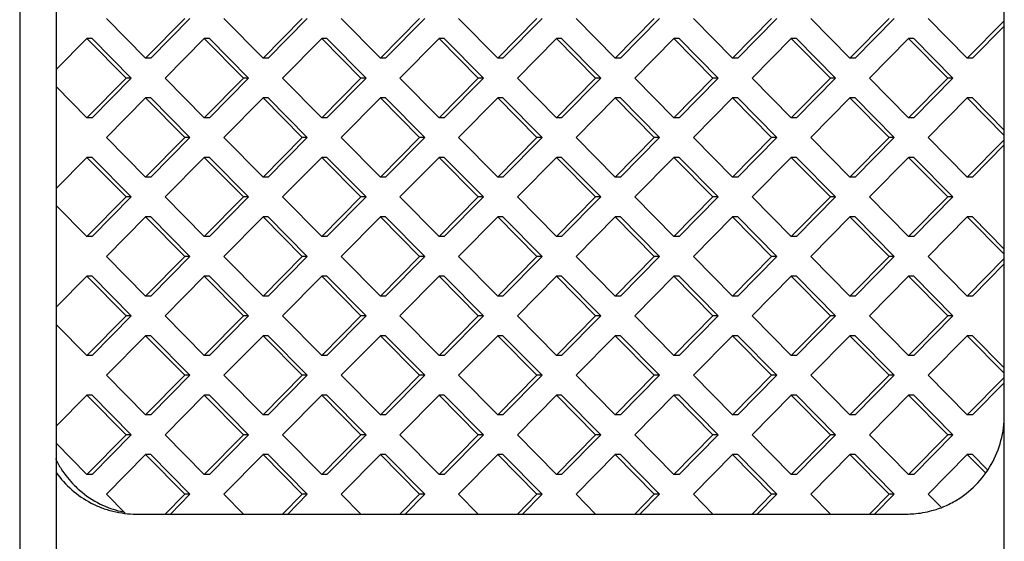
# Model space of a CAD drawing. Header units: inches. Extents: x 0.2 to 16.8, y 0.1 to 10.8.
# Tile 4 of 19: x 3.304 to 3.801, y 3.116 to 3.379. Entities that reach past the tile are written whole.
import ezdxf

# ---------------------------------------------------------------- set-up
doc = ezdxf.new("R2010")
doc.units = ezdxf.units.IN
doc.header["$LTSCALE"] = 0.935
doc.header["$MEASUREMENT"] = 0
doc.layers.get('0').update_dxf_attribs({"linetype": 'CONTINUOUS'})

msp = doc.modelspace()

# ---------------------------------------------------------------- linework, layer by layer
at = {"color": 7, "linetype": 'CONTINUOUS'}
for p, q in [((3.80111, 2.37454), (3.80111, 4.58454)), ((3.30382, 3.97441), (3.30382, 2.98441)), ((3.32229, 3.97441), (3.32229, 2.98441)), ((3.34766, 3.37941), (3.36743, 3.35941)), ((3.36743, 3.35941), (3.38719, 3.37941)), ((3.37004, 3.35941), (3.3898, 3.37941)), ((3.40695, 3.37941), (3.42671, 3.35941)), ((3.42671, 3.35941), (3.44647, 3.37941)), ((3.42933, 3.35941), (3.44909, 3.37941)), ((3.46623, 3.37941), (3.486, 3.35941)), ((3.486, 3.35941), (3.50576, 3.37941)), ((3.48861, 3.35941), (3.50837, 3.37941)), ((3.52552, 3.37941), (3.54528, 3.35941)), ((3.54528, 3.35941), (3.56504, 3.37941)), ((3.5479, 3.35941), (3.56766, 3.37941)), ((3.58481, 3.37941), (3.60457, 3.35941)), ((3.60457, 3.35941), (3.62433, 3.37941)), ((3.60718, 3.35941), (3.62695, 3.37941)), ((3.64409, 3.37941), (3.66385, 3.35941)), ((3.66385, 3.35941), (3.68361, 3.37941)), ((3.66647, 3.35941), (3.68623, 3.37941)), ((3.70338, 3.37941), (3.72314, 3.35941)), ((3.72314, 3.35941), (3.7429, 3.37941)), ((3.72575, 3.35941), (3.74552, 3.37941)), ((3.76266, 3.37941), (3.78242, 3.35941)), ((3.78242, 3.35941), (3.80111, 3.37832)), ((3.78504, 3.35941), (3.80111, 3.37567)), ((3.33778, 3.36941), (3.32229, 3.35373)), ((3.35755, 3.34941), (3.33778, 3.36941)), ((3.3404, 3.36941), (3.33778, 3.36941)), ((3.36016, 3.34941), (3.3404, 3.36941)), ((3.39707, 3.36941), (3.37731, 3.34941)), ((3.41683, 3.34941), (3.39707, 3.36941)), ((3.39968, 3.36941), (3.39707, 3.36941)), ((3.41945, 3.34941), (3.39968, 3.36941)), ((3.45635, 3.36941), (3.43659, 3.34941)), ((3.47612, 3.34941), (3.45635, 3.36941)), ((3.45897, 3.36941), (3.45635, 3.36941)), ((3.47873, 3.34941), (3.45897, 3.36941)), ((3.51564, 3.36941), (3.49588, 3.34941)), ((3.5354, 3.34941), (3.51564, 3.36941)), ((3.51826, 3.36941), (3.51564, 3.36941)), ((3.53802, 3.34941), (3.51826, 3.36941)), ((3.57492, 3.36941), (3.55516, 3.34941)), ((3.59469, 3.34941), (3.57492, 3.36941)), ((3.57754, 3.36941), (3.57492, 3.36941)), ((3.5973, 3.34941), (3.57754, 3.36941)), ((3.63421, 3.36941), (3.61445, 3.34941)), ((3.63683, 3.36941), (3.63421, 3.36941)), ((3.65397, 3.34941), (3.63421, 3.36941)), ((3.65659, 3.34941), (3.63683, 3.36941)), ((3.6935, 3.36941), (3.67373, 3.34941)), ((3.69611, 3.36941), (3.6935, 3.36941)), ((3.71326, 3.34941), (3.6935, 3.36941)), ((3.71587, 3.34941), (3.69611, 3.36941)), ((3.75278, 3.36941), (3.73302, 3.34941)), ((3.7554, 3.36941), (3.75278, 3.36941)), ((3.77254, 3.34941), (3.75278, 3.36941)), ((3.77516, 3.34941), (3.7554, 3.36941)), ((3.37004, 3.35941), (3.36743, 3.35941)), ((3.42933, 3.35941), (3.42671, 3.35941)), ((3.48861, 3.35941), (3.486, 3.35941)), ((3.5479, 3.35941), (3.54528, 3.35941)), ((3.60718, 3.35941), (3.60457, 3.35941)), ((3.66647, 3.35941), (3.66385, 3.35941)), ((3.72575, 3.35941), (3.72314, 3.35941)), ((3.78504, 3.35941), (3.78242, 3.35941)), ((3.33778, 3.32941), (3.35755, 3.34941)), ((3.3404, 3.32941), (3.36016, 3.34941)), ((3.36016, 3.34941), (3.35755, 3.34941)), ((3.37731, 3.34941), (3.39707, 3.32941)), ((3.39707, 3.32941), (3.41683, 3.34941)), ((3.39968, 3.32941), (3.41945, 3.34941)), ((3.41945, 3.34941), (3.41683, 3.34941)), ((3.43659, 3.34941), (3.45635, 3.32941)), ((3.45635, 3.32941), (3.47612, 3.34941)), ((3.45897, 3.32941), (3.47873, 3.34941)), ((3.47873, 3.34941), (3.47612, 3.34941)), ((3.49588, 3.34941), (3.51564, 3.32941)), ((3.51564, 3.32941), (3.5354, 3.34941)), ((3.51826, 3.32941), (3.53802, 3.34941)), ((3.53802, 3.34941), (3.5354, 3.34941)), ((3.55516, 3.34941), (3.57492, 3.32941)), ((3.57492, 3.32941), (3.59469, 3.34941)), ((3.57754, 3.32941), (3.5973, 3.34941)), ((3.5973, 3.34941), (3.59469, 3.34941)), ((3.61445, 3.34941), (3.63421, 3.32941)), ((3.63421, 3.32941), (3.65397, 3.34941)), ((3.63683, 3.32941), (3.65659, 3.34941)), ((3.65659, 3.34941), (3.65397, 3.34941)), ((3.67373, 3.34941), (3.6935, 3.32941)), ((3.6935, 3.32941), (3.71326, 3.34941)), ((3.69611, 3.32941), (3.71587, 3.34941)), ((3.71587, 3.34941), (3.71326, 3.34941)), ((3.73302, 3.34941), (3.75278, 3.32941)), ((3.75278, 3.32941), (3.77254, 3.34941)), ((3.7554, 3.32941), (3.77516, 3.34941)), ((3.77516, 3.34941), (3.77254, 3.34941)), ((3.32229, 3.3451), (3.33778, 3.32941)), ((3.36743, 3.33941), (3.34766, 3.31941)), ((3.38719, 3.31941), (3.36743, 3.33941)), ((3.37004, 3.33941), (3.36743, 3.33941)), ((3.3898, 3.31941), (3.37004, 3.33941)), ((3.42671, 3.33941), (3.40695, 3.31941)), ((3.44647, 3.31941), (3.42671, 3.33941)), ((3.42933, 3.33941), (3.42671, 3.33941)), ((3.44909, 3.31941), (3.42933, 3.33941)), ((3.486, 3.33941), (3.46623, 3.31941)), ((3.50576, 3.31941), (3.486, 3.33941)), ((3.48861, 3.33941), (3.486, 3.33941)), ((3.50837, 3.31941), (3.48861, 3.33941)), ((3.54528, 3.33941), (3.52552, 3.31941)), ((3.56504, 3.31941), (3.54528, 3.33941)), ((3.5479, 3.33941), (3.54528, 3.33941)), ((3.56766, 3.31941), (3.5479, 3.33941)), ((3.60457, 3.33941), (3.58481, 3.31941)), ((3.62433, 3.31941), (3.60457, 3.33941)), ((3.60718, 3.33941), (3.60457, 3.33941)), ((3.62695, 3.31941), (3.60718, 3.33941)), ((3.66385, 3.33941), (3.64409, 3.31941)), ((3.66647, 3.33941), (3.66385, 3.33941)), ((3.68361, 3.31941), (3.66385, 3.33941)), ((3.68623, 3.31941), (3.66647, 3.33941)), ((3.72314, 3.33941), (3.70338, 3.31941)), ((3.72575, 3.33941), (3.72314, 3.33941)), ((3.7429, 3.31941), (3.72314, 3.33941)), ((3.74552, 3.31941), (3.72575, 3.33941)), ((3.78242, 3.33941), (3.76266, 3.31941)), ((3.78504, 3.33941), (3.78242, 3.33941)), ((3.80111, 3.3205), (3.78242, 3.33941)), ((3.80111, 3.32315), (3.78504, 3.33941)), ((3.3404, 3.32941), (3.33778, 3.32941)), ((3.39968, 3.32941), (3.39707, 3.32941)), ((3.45897, 3.32941), (3.45635, 3.32941)), ((3.51826, 3.32941), (3.51564, 3.32941)), ((3.57754, 3.32941), (3.57492, 3.32941)), ((3.63683, 3.32941), (3.63421, 3.32941)), ((3.69611, 3.32941), (3.6935, 3.32941)), ((3.7554, 3.32941), (3.75278, 3.32941)), ((3.34766, 3.31941), (3.36743, 3.29941)), ((3.36743, 3.29941), (3.38719, 3.31941)), ((3.37004, 3.29941), (3.3898, 3.31941)), ((3.3898, 3.31941), (3.38719, 3.31941)), ((3.40695, 3.31941), (3.42671, 3.29941)), ((3.42671, 3.29941), (3.44647, 3.31941)), ((3.42933, 3.29941), (3.44909, 3.31941)), ((3.44909, 3.31941), (3.44647, 3.31941)), ((3.46623, 3.31941), (3.486, 3.29941)), ((3.486, 3.29941), (3.50576, 3.31941)), ((3.48861, 3.29941), (3.50837, 3.31941)), ((3.50837, 3.31941), (3.50576, 3.31941)), ((3.52552, 3.31941), (3.54528, 3.29941)), ((3.54528, 3.29941), (3.56504, 3.31941)), ((3.5479, 3.29941), (3.56766, 3.31941)), ((3.56766, 3.31941), (3.56504, 3.31941)), ((3.58481, 3.31941), (3.60457, 3.29941)), ((3.60457, 3.29941), (3.62433, 3.31941)), ((3.60718, 3.29941), (3.62695, 3.31941)), ((3.62695, 3.31941), (3.62433, 3.31941)), ((3.64409, 3.31941), (3.66385, 3.29941)), ((3.66385, 3.29941), (3.68361, 3.31941)), ((3.66647, 3.29941), (3.68623, 3.31941)), ((3.68623, 3.31941), (3.68361, 3.31941)), ((3.70338, 3.31941), (3.72314, 3.29941)), ((3.72314, 3.29941), (3.7429, 3.31941)), ((3.72575, 3.29941), (3.74552, 3.31941)), ((3.74552, 3.31941), (3.7429, 3.31941)), ((3.76266, 3.31941), (3.78242, 3.29941)), ((3.78242, 3.29941), (3.80111, 3.31832)), ((3.78504, 3.29941), (3.80111, 3.31567)), ((3.33778, 3.30941), (3.32229, 3.29373)), ((3.35755, 3.28941), (3.33778, 3.30941)), ((3.3404, 3.30941), (3.33778, 3.30941)), ((3.36016, 3.28941), (3.3404, 3.30941)), ((3.39707, 3.30941), (3.37731, 3.28941)), ((3.41683, 3.28941), (3.39707, 3.30941)), ((3.39968, 3.30941), (3.39707, 3.30941)), ((3.41945, 3.28941), (3.39968, 3.30941)), ((3.45635, 3.30941), (3.43659, 3.28941)), ((3.47612, 3.28941), (3.45635, 3.30941)), ((3.45897, 3.30941), (3.45635, 3.30941)), ((3.47873, 3.28941), (3.45897, 3.30941)), ((3.51564, 3.30941), (3.49588, 3.28941)), ((3.5354, 3.28941), (3.51564, 3.30941)), ((3.51826, 3.30941), (3.51564, 3.30941)), ((3.53802, 3.28941), (3.51826, 3.30941)), ((3.57492, 3.30941), (3.55516, 3.28941)), ((3.59469, 3.28941), (3.57492, 3.30941)), ((3.57754, 3.30941), (3.57492, 3.30941)), ((3.5973, 3.28941), (3.57754, 3.30941)), ((3.63421, 3.30941), (3.61445, 3.28941)), ((3.65397, 3.28941), (3.63421, 3.30941)), ((3.63683, 3.30941), (3.63421, 3.30941)), ((3.65659, 3.28941), (3.63683, 3.30941)), ((3.6935, 3.30941), (3.67373, 3.28941)), ((3.69611, 3.30941), (3.6935, 3.30941)), ((3.71326, 3.28941), (3.6935, 3.30941)), ((3.71587, 3.28941), (3.69611, 3.30941)), ((3.75278, 3.30941), (3.73302, 3.28941)), ((3.7554, 3.30941), (3.75278, 3.30941)), ((3.77254, 3.28941), (3.75278, 3.30941)), ((3.77516, 3.28941), (3.7554, 3.30941)), ((3.37004, 3.29941), (3.36743, 3.29941)), ((3.42933, 3.29941), (3.42671, 3.29941)), ((3.48861, 3.29941), (3.486, 3.29941)), ((3.5479, 3.29941), (3.54528, 3.29941)), ((3.60718, 3.29941), (3.60457, 3.29941)), ((3.66647, 3.29941), (3.66385, 3.29941)), ((3.72575, 3.29941), (3.72314, 3.29941)), ((3.78504, 3.29941), (3.78242, 3.29941)), ((3.33778, 3.26941), (3.35755, 3.28941)), ((3.3404, 3.26941), (3.36016, 3.28941)), ((3.36016, 3.28941), (3.35755, 3.28941)), ((3.37731, 3.28941), (3.39707, 3.26941)), ((3.39707, 3.26941), (3.41683, 3.28941)), ((3.39968, 3.26941), (3.41945, 3.28941)), ((3.41945, 3.28941), (3.41683, 3.28941)), ((3.43659, 3.28941), (3.45635, 3.26941)), ((3.45635, 3.26941), (3.47612, 3.28941)), ((3.45897, 3.26941), (3.47873, 3.28941)), ((3.47873, 3.28941), (3.47612, 3.28941)), ((3.49588, 3.28941), (3.51564, 3.26941)), ((3.51564, 3.26941), (3.5354, 3.28941)), ((3.51826, 3.26941), (3.53802, 3.28941)), ((3.53802, 3.28941), (3.5354, 3.28941)), ((3.55516, 3.28941), (3.57492, 3.26941)), ((3.57492, 3.26941), (3.59469, 3.28941)), ((3.57754, 3.26941), (3.5973, 3.28941)), ((3.5973, 3.28941), (3.59469, 3.28941)), ((3.61445, 3.28941), (3.63421, 3.26941)), ((3.63421, 3.26941), (3.65397, 3.28941)), ((3.63683, 3.26941), (3.65659, 3.28941)), ((3.65659, 3.28941), (3.65397, 3.28941)), ((3.67373, 3.28941), (3.6935, 3.26941)), ((3.6935, 3.26941), (3.71326, 3.28941)), ((3.69611, 3.26941), (3.71587, 3.28941)), ((3.71587, 3.28941), (3.71326, 3.28941)), ((3.73302, 3.28941), (3.75278, 3.26941)), ((3.75278, 3.26941), (3.77254, 3.28941)), ((3.7554, 3.26941), (3.77516, 3.28941)), ((3.77516, 3.28941), (3.77254, 3.28941)), ((3.32229, 3.2851), (3.33778, 3.26941)), ((3.36743, 3.27941), (3.34766, 3.25941)), ((3.38719, 3.25941), (3.36743, 3.27941)), ((3.37004, 3.27941), (3.36743, 3.27941)), ((3.3898, 3.25941), (3.37004, 3.27941)), ((3.42671, 3.27941), (3.40695, 3.25941)), ((3.44647, 3.25941), (3.42671, 3.27941)), ((3.42933, 3.27941), (3.42671, 3.27941)), ((3.44909, 3.25941), (3.42933, 3.27941)), ((3.486, 3.27941), (3.46623, 3.25941)), ((3.50576, 3.25941), (3.486, 3.27941)), ((3.48861, 3.27941), (3.486, 3.27941)), ((3.50837, 3.25941), (3.48861, 3.27941)), ((3.54528, 3.27941), (3.52552, 3.25941)), ((3.56504, 3.25941), (3.54528, 3.27941)), ((3.5479, 3.27941), (3.54528, 3.27941)), ((3.56766, 3.25941), (3.5479, 3.27941)), ((3.60457, 3.27941), (3.58481, 3.25941)), ((3.62433, 3.25941), (3.60457, 3.27941)), ((3.60718, 3.27941), (3.60457, 3.27941)), ((3.62695, 3.25941), (3.60718, 3.27941)), ((3.66385, 3.27941), (3.64409, 3.25941)), ((3.68361, 3.25941), (3.66385, 3.27941)), ((3.66647, 3.27941), (3.66385, 3.27941)), ((3.68623, 3.25941), (3.66647, 3.27941)), ((3.72314, 3.27941), (3.70338, 3.25941)), ((3.72575, 3.27941), (3.72314, 3.27941)), ((3.7429, 3.25941), (3.72314, 3.27941)), ((3.74552, 3.25941), (3.72575, 3.27941)), ((3.78242, 3.27941), (3.76266, 3.25941)), ((3.78504, 3.27941), (3.78242, 3.27941)), ((3.80111, 3.2605), (3.78242, 3.27941)), ((3.80111, 3.26315), (3.78504, 3.27941)), ((3.3404, 3.26941), (3.33778, 3.26941)), ((3.39968, 3.26941), (3.39707, 3.26941)), ((3.45897, 3.26941), (3.45635, 3.26941)), ((3.51826, 3.26941), (3.51564, 3.26941)), ((3.57754, 3.26941), (3.57492, 3.26941)), ((3.63683, 3.26941), (3.63421, 3.26941)), ((3.69611, 3.26941), (3.6935, 3.26941)), ((3.7554, 3.26941), (3.75278, 3.26941)), ((3.34766, 3.25941), (3.36743, 3.23941)), ((3.36743, 3.23941), (3.38719, 3.25941)), ((3.37004, 3.23941), (3.3898, 3.25941)), ((3.3898, 3.25941), (3.38719, 3.25941)), ((3.40695, 3.25941), (3.42671, 3.23941)), ((3.42671, 3.23941), (3.44647, 3.25941)), ((3.42933, 3.23941), (3.44909, 3.25941)), ((3.44909, 3.25941), (3.44647, 3.25941)), ((3.46623, 3.25941), (3.486, 3.23941)), ((3.486, 3.23941), (3.50576, 3.25941)), ((3.48861, 3.23941), (3.50837, 3.25941)), ((3.50837, 3.25941), (3.50576, 3.25941)), ((3.52552, 3.25941), (3.54528, 3.23941)), ((3.54528, 3.23941), (3.56504, 3.25941)), ((3.5479, 3.23941), (3.56766, 3.25941)), ((3.56766, 3.25941), (3.56504, 3.25941)), ((3.58481, 3.25941), (3.60457, 3.23941)), ((3.60457, 3.23941), (3.62433, 3.25941)), ((3.60718, 3.23941), (3.62695, 3.25941)), ((3.62695, 3.25941), (3.62433, 3.25941)), ((3.64409, 3.25941), (3.66385, 3.23941)), ((3.66385, 3.23941), (3.68361, 3.25941)), ((3.66647, 3.23941), (3.68623, 3.25941)), ((3.68623, 3.25941), (3.68361, 3.25941)), ((3.70338, 3.25941), (3.72314, 3.23941)), ((3.72314, 3.23941), (3.7429, 3.25941)), ((3.72575, 3.23941), (3.74552, 3.25941)), ((3.74552, 3.25941), (3.7429, 3.25941)), ((3.76266, 3.25941), (3.78242, 3.23941)), ((3.78242, 3.23941), (3.80111, 3.25832)), ((3.78504, 3.23941), (3.80111, 3.25567)), ((3.33778, 3.24941), (3.32229, 3.23373)), ((3.35755, 3.22941), (3.33778, 3.24941)), ((3.3404, 3.24941), (3.33778, 3.24941)), ((3.36016, 3.22941), (3.3404, 3.24941)), ((3.39707, 3.24941), (3.37731, 3.22941)), ((3.41683, 3.22941), (3.39707, 3.24941)), ((3.39968, 3.24941), (3.39707, 3.24941)), ((3.41945, 3.22941), (3.39968, 3.24941)), ((3.45635, 3.24941), (3.43659, 3.22941)), ((3.47612, 3.22941), (3.45635, 3.24941)), ((3.45897, 3.24941), (3.45635, 3.24941)), ((3.47873, 3.22941), (3.45897, 3.24941)), ((3.51564, 3.24941), (3.49588, 3.22941)), ((3.5354, 3.22941), (3.51564, 3.24941)), ((3.51826, 3.24941), (3.51564, 3.24941)), ((3.53802, 3.22941), (3.51826, 3.24941)), ((3.57492, 3.24941), (3.55516, 3.22941)), ((3.59469, 3.22941), (3.57492, 3.24941)), ((3.57754, 3.24941), (3.57492, 3.24941)), ((3.5973, 3.22941), (3.57754, 3.24941)), ((3.63421, 3.24941), (3.61445, 3.22941)), ((3.63683, 3.24941), (3.63421, 3.24941)), ((3.65397, 3.22941), (3.63421, 3.24941)), ((3.65659, 3.22941), (3.63683, 3.24941)), ((3.6935, 3.24941), (3.67373, 3.22941)), ((3.69611, 3.24941), (3.6935, 3.24941)), ((3.71326, 3.22941), (3.6935, 3.24941)), ((3.71587, 3.22941), (3.69611, 3.24941)), ((3.75278, 3.24941), (3.73302, 3.22941)), ((3.7554, 3.24941), (3.75278, 3.24941)), ((3.77254, 3.22941), (3.75278, 3.24941)), ((3.77516, 3.22941), (3.7554, 3.24941)), ((3.37004, 3.23941), (3.36743, 3.23941)), ((3.42933, 3.23941), (3.42671, 3.23941)), ((3.48861, 3.23941), (3.486, 3.23941)), ((3.5479, 3.23941), (3.54528, 3.23941)), ((3.60718, 3.23941), (3.60457, 3.23941)), ((3.66647, 3.23941), (3.66385, 3.23941)), ((3.72575, 3.23941), (3.72314, 3.23941)), ((3.78504, 3.23941), (3.78242, 3.23941)), ((3.33778, 3.20941), (3.35755, 3.22941)), ((3.3404, 3.20941), (3.36016, 3.22941)), ((3.36016, 3.22941), (3.35755, 3.22941)), ((3.37731, 3.22941), (3.39707, 3.20941)), ((3.39707, 3.20941), (3.41683, 3.22941)), ((3.39968, 3.20941), (3.41945, 3.22941)), ((3.41945, 3.22941), (3.41683, 3.22941)), ((3.43659, 3.22941), (3.45635, 3.20941)), ((3.45635, 3.20941), (3.47612, 3.22941)), ((3.45897, 3.20941), (3.47873, 3.22941)), ((3.47873, 3.22941), (3.47612, 3.22941)), ((3.49588, 3.22941), (3.51564, 3.20941)), ((3.51564, 3.20941), (3.5354, 3.22941)), ((3.51826, 3.20941), (3.53802, 3.22941)), ((3.53802, 3.22941), (3.5354, 3.22941)), ((3.55516, 3.22941), (3.57492, 3.20941)), ((3.57492, 3.20941), (3.59469, 3.22941)), ((3.57754, 3.20941), (3.5973, 3.22941)), ((3.5973, 3.22941), (3.59469, 3.22941)), ((3.61445, 3.22941), (3.63421, 3.20941)), ((3.63421, 3.20941), (3.65397, 3.22941)), ((3.63683, 3.20941), (3.65659, 3.22941)), ((3.65659, 3.22941), (3.65397, 3.22941)), ((3.67373, 3.22941), (3.6935, 3.20941)), ((3.6935, 3.20941), (3.71326, 3.22941)), ((3.69611, 3.20941), (3.71587, 3.22941)), ((3.71587, 3.22941), (3.71326, 3.22941)), ((3.73302, 3.22941), (3.75278, 3.20941)), ((3.75278, 3.20941), (3.77254, 3.22941)), ((3.7554, 3.20941), (3.77516, 3.22941)), ((3.77516, 3.22941), (3.77254, 3.22941)), ((3.32229, 3.2251), (3.33778, 3.20941)), ((3.36743, 3.21941), (3.34766, 3.19941)), ((3.38719, 3.19941), (3.36743, 3.21941)), ((3.37004, 3.21941), (3.36743, 3.21941)), ((3.3898, 3.19941), (3.37004, 3.21941)), ((3.42671, 3.21941), (3.40695, 3.19941)), ((3.44647, 3.19941), (3.42671, 3.21941)), ((3.42933, 3.21941), (3.42671, 3.21941)), ((3.44909, 3.19941), (3.42933, 3.21941)), ((3.486, 3.21941), (3.46623, 3.19941)), ((3.50576, 3.19941), (3.486, 3.21941)), ((3.48861, 3.21941), (3.486, 3.21941)), ((3.50837, 3.19941), (3.48861, 3.21941)), ((3.54528, 3.21941), (3.52552, 3.19941)), ((3.56504, 3.19941), (3.54528, 3.21941)), ((3.5479, 3.21941), (3.54528, 3.21941)), ((3.56766, 3.19941), (3.5479, 3.21941)), ((3.60457, 3.21941), (3.58481, 3.19941)), ((3.62433, 3.19941), (3.60457, 3.21941)), ((3.60718, 3.21941), (3.60457, 3.21941)), ((3.62695, 3.19941), (3.60718, 3.21941)), ((3.66385, 3.21941), (3.64409, 3.19941)), ((3.66647, 3.21941), (3.66385, 3.21941)), ((3.68361, 3.19941), (3.66385, 3.21941)), ((3.68623, 3.19941), (3.66647, 3.21941)), ((3.72314, 3.21941), (3.70338, 3.19941)), ((3.72575, 3.21941), (3.72314, 3.21941)), ((3.7429, 3.19941), (3.72314, 3.21941)), ((3.74552, 3.19941), (3.72575, 3.21941)), ((3.78242, 3.21941), (3.76266, 3.19941)), ((3.78504, 3.21941), (3.78242, 3.21941)), ((3.80111, 3.2005), (3.78242, 3.21941)), ((3.80111, 3.20315), (3.78504, 3.21941)), ((3.3404, 3.20941), (3.33778, 3.20941)), ((3.39968, 3.20941), (3.39707, 3.20941)), ((3.45897, 3.20941), (3.45635, 3.20941)), ((3.51826, 3.20941), (3.51564, 3.20941)), ((3.57754, 3.20941), (3.57492, 3.20941)), ((3.63683, 3.20941), (3.63421, 3.20941)), ((3.69611, 3.20941), (3.6935, 3.20941)), ((3.7554, 3.20941), (3.75278, 3.20941)), ((3.34766, 3.19941), (3.36743, 3.17941)), ((3.36743, 3.17941), (3.38719, 3.19941)), ((3.37004, 3.17941), (3.3898, 3.19941)), ((3.3898, 3.19941), (3.38719, 3.19941)), ((3.40695, 3.19941), (3.42671, 3.17941)), ((3.42671, 3.17941), (3.44647, 3.19941)), ((3.42933, 3.17941), (3.44909, 3.19941)), ((3.44909, 3.19941), (3.44647, 3.19941)), ((3.46623, 3.19941), (3.486, 3.17941)), ((3.486, 3.17941), (3.50576, 3.19941)), ((3.48861, 3.17941), (3.50837, 3.19941)), ((3.50837, 3.19941), (3.50576, 3.19941)), ((3.52552, 3.19941), (3.54528, 3.17941)), ((3.54528, 3.17941), (3.56504, 3.19941)), ((3.5479, 3.17941), (3.56766, 3.19941)), ((3.56766, 3.19941), (3.56504, 3.19941)), ((3.58481, 3.19941), (3.60457, 3.17941)), ((3.60457, 3.17941), (3.62433, 3.19941)), ((3.60718, 3.17941), (3.62695, 3.19941)), ((3.62695, 3.19941), (3.62433, 3.19941)), ((3.64409, 3.19941), (3.66385, 3.17941)), ((3.66385, 3.17941), (3.68361, 3.19941)), ((3.66647, 3.17941), (3.68623, 3.19941)), ((3.68623, 3.19941), (3.68361, 3.19941)), ((3.70338, 3.19941), (3.72314, 3.17941)), ((3.72314, 3.17941), (3.7429, 3.19941)), ((3.72575, 3.17941), (3.74552, 3.19941)), ((3.74552, 3.19941), (3.7429, 3.19941)), ((3.76266, 3.19941), (3.78242, 3.17941)), ((3.78242, 3.17941), (3.80111, 3.19832)), ((3.78504, 3.17941), (3.80111, 3.19567)), ((3.33778, 3.18941), (3.32229, 3.17373)), ((3.35755, 3.16941), (3.33778, 3.18941)), ((3.3404, 3.18941), (3.33778, 3.18941)), ((3.36016, 3.16941), (3.3404, 3.18941)), ((3.39707, 3.18941), (3.37731, 3.16941)), ((3.41683, 3.16941), (3.39707, 3.18941)), ((3.39968, 3.18941), (3.39707, 3.18941)), ((3.41945, 3.16941), (3.39968, 3.18941)), ((3.45635, 3.18941), (3.43659, 3.16941)), ((3.47612, 3.16941), (3.45635, 3.18941)), ((3.45897, 3.18941), (3.45635, 3.18941)), ((3.47873, 3.16941), (3.45897, 3.18941)), ((3.51564, 3.18941), (3.49588, 3.16941)), ((3.5354, 3.16941), (3.51564, 3.18941)), ((3.51826, 3.18941), (3.51564, 3.18941)), ((3.53802, 3.16941), (3.51826, 3.18941)), ((3.57492, 3.18941), (3.55516, 3.16941)), ((3.59469, 3.16941), (3.57492, 3.18941)), ((3.57754, 3.18941), (3.57492, 3.18941)), ((3.5973, 3.16941), (3.57754, 3.18941)), ((3.63421, 3.18941), (3.61445, 3.16941)), ((3.65397, 3.16941), (3.63421, 3.18941)), ((3.63683, 3.18941), (3.63421, 3.18941)), ((3.65659, 3.16941), (3.63683, 3.18941)), ((3.6935, 3.18941), (3.67373, 3.16941)), ((3.69611, 3.18941), (3.6935, 3.18941)), ((3.71326, 3.16941), (3.6935, 3.18941)), ((3.71587, 3.16941), (3.69611, 3.18941)), ((3.75278, 3.18941), (3.73302, 3.16941)), ((3.7554, 3.18941), (3.75278, 3.18941)), ((3.77254, 3.16941), (3.75278, 3.18941)), ((3.77516, 3.16941), (3.7554, 3.18941)), ((3.37004, 3.17941), (3.36743, 3.17941)), ((3.42933, 3.17941), (3.42671, 3.17941)), ((3.48861, 3.17941), (3.486, 3.17941)), ((3.5479, 3.17941), (3.54528, 3.17941)), ((3.60718, 3.17941), (3.60457, 3.17941)), ((3.66647, 3.17941), (3.66385, 3.17941)), ((3.72575, 3.17941), (3.72314, 3.17941)), ((3.78504, 3.17941), (3.78242, 3.17941)), ((3.33778, 3.14941), (3.35755, 3.16941)), ((3.3404, 3.14941), (3.36016, 3.16941)), ((3.36016, 3.16941), (3.35755, 3.16941)), ((3.37731, 3.16941), (3.39707, 3.14941)), ((3.39707, 3.14941), (3.41683, 3.16941)), ((3.39968, 3.14941), (3.41945, 3.16941)), ((3.41945, 3.16941), (3.41683, 3.16941)), ((3.43659, 3.16941), (3.45635, 3.14941)), ((3.45635, 3.14941), (3.47612, 3.16941)), ((3.45897, 3.14941), (3.47873, 3.16941)), ((3.47873, 3.16941), (3.47612, 3.16941)), ((3.49588, 3.16941), (3.51564, 3.14941)), ((3.51564, 3.14941), (3.5354, 3.16941)), ((3.51826, 3.14941), (3.53802, 3.16941)), ((3.53802, 3.16941), (3.5354, 3.16941)), ((3.55516, 3.16941), (3.57492, 3.14941)), ((3.57492, 3.14941), (3.59469, 3.16941)), ((3.57754, 3.14941), (3.5973, 3.16941)), ((3.5973, 3.16941), (3.59469, 3.16941)), ((3.61445, 3.16941), (3.63421, 3.14941)), ((3.63421, 3.14941), (3.65397, 3.16941)), ((3.63683, 3.14941), (3.65659, 3.16941)), ((3.65659, 3.16941), (3.65397, 3.16941)), ((3.67373, 3.16941), (3.6935, 3.14941)), ((3.6935, 3.14941), (3.71326, 3.16941)), ((3.69611, 3.14941), (3.71587, 3.16941)), ((3.71587, 3.16941), (3.71326, 3.16941)), ((3.73302, 3.16941), (3.75278, 3.14941)), ((3.75278, 3.14941), (3.77254, 3.16941)), ((3.7554, 3.14941), (3.77516, 3.16941)), ((3.77516, 3.16941), (3.77254, 3.16941)), ((3.32229, 3.1651), (3.33778, 3.14941)), ((3.36743, 3.15941), (3.34766, 3.13941)), ((3.38719, 3.13941), (3.36743, 3.15941)), ((3.37004, 3.15941), (3.36743, 3.15941)), ((3.3898, 3.13941), (3.37004, 3.15941)), ((3.42671, 3.15941), (3.40695, 3.13941)), ((3.44647, 3.13941), (3.42671, 3.15941)), ((3.42933, 3.15941), (3.42671, 3.15941)), ((3.44909, 3.13941), (3.42933, 3.15941)), ((3.486, 3.15941), (3.46623, 3.13941)), ((3.50576, 3.13941), (3.486, 3.15941)), ((3.48861, 3.15941), (3.486, 3.15941)), ((3.50837, 3.13941), (3.48861, 3.15941)), ((3.54528, 3.15941), (3.52552, 3.13941)), ((3.56504, 3.13941), (3.54528, 3.15941)), ((3.5479, 3.15941), (3.54528, 3.15941)), ((3.56766, 3.13941), (3.5479, 3.15941)), ((3.60457, 3.15941), (3.58481, 3.13941)), ((3.62433, 3.13941), (3.60457, 3.15941)), ((3.60718, 3.15941), (3.60457, 3.15941)), ((3.62695, 3.13941), (3.60718, 3.15941)), ((3.66385, 3.15941), (3.64409, 3.13941)), ((3.68361, 3.13941), (3.66385, 3.15941)), ((3.66647, 3.15941), (3.66385, 3.15941)), ((3.68623, 3.13941), (3.66647, 3.15941)), ((3.72314, 3.15941), (3.70338, 3.13941)), ((3.72575, 3.15941), (3.72314, 3.15941)), ((3.7429, 3.13941), (3.72314, 3.15941)), ((3.74552, 3.13941), (3.72575, 3.15941)), ((3.78242, 3.15941), (3.76266, 3.13941)), ((3.78504, 3.15941), (3.78242, 3.15941)), ((3.7914, 3.15033), (3.78242, 3.15941)), ((3.79253, 3.15183), (3.78504, 3.15941)), ((3.3404, 3.14941), (3.33778, 3.14941)), ((3.39968, 3.14941), (3.39707, 3.14941)), ((3.45897, 3.14941), (3.45635, 3.14941)), ((3.51826, 3.14941), (3.51564, 3.14941)), ((3.57754, 3.14941), (3.57492, 3.14941)), ((3.63683, 3.14941), (3.63421, 3.14941)), ((3.69611, 3.14941), (3.6935, 3.14941)), ((3.7554, 3.14941), (3.75278, 3.14941)), ((3.34766, 3.13941), (3.35712, 3.12984)), ((3.37731, 3.12941), (3.38719, 3.13941)), ((3.37992, 3.12941), (3.3898, 3.13941)), ((3.3898, 3.13941), (3.38719, 3.13941)), ((3.40695, 3.13941), (3.41683, 3.12941)), ((3.43659, 3.12941), (3.44647, 3.13941)), ((3.43921, 3.12941), (3.44909, 3.13941)), ((3.44909, 3.13941), (3.44647, 3.13941)), ((3.46623, 3.13941), (3.47612, 3.12941)), ((3.49588, 3.12941), (3.50576, 3.13941)), ((3.49849, 3.12941), (3.50837, 3.13941)), ((3.50837, 3.13941), (3.50576, 3.13941)), ((3.52552, 3.13941), (3.5354, 3.12941)), ((3.55516, 3.12941), (3.56504, 3.13941)), ((3.55778, 3.12941), (3.56766, 3.13941)), ((3.56766, 3.13941), (3.56504, 3.13941)), ((3.58481, 3.13941), (3.59469, 3.12941)), ((3.61445, 3.12941), (3.62433, 3.13941)), ((3.61706, 3.12941), (3.62695, 3.13941)), ((3.62695, 3.13941), (3.62433, 3.13941)), ((3.64409, 3.13941), (3.65397, 3.12941)), ((3.67373, 3.12941), (3.68361, 3.13941)), ((3.67635, 3.12941), (3.68623, 3.13941)), ((3.68623, 3.13941), (3.68361, 3.13941)), ((3.70338, 3.13941), (3.71326, 3.12941)), ((3.73302, 3.12941), (3.7429, 3.13941)), ((3.73563, 3.12941), (3.74552, 3.13941)), ((3.74552, 3.13941), (3.7429, 3.13941)), ((3.76266, 3.13941), (3.76899, 3.133)), ((3.36251, 3.12941), (3.7517, 3.12941))]:
    msp.add_line(p, q, dxfattribs=at)
for points, knots in [([(3.79449, 3.15441), (3.79665, 3.15819), (3.79997, 3.16633), (3.80111, 3.17506), (3.80111, 3.17941)], [0, 0, 0, 0, 0.499616, 1, 1, 1, 1]), ([(3.76914, 3.13263), (3.77165, 3.13359), (3.778, 3.13663), (3.78705, 3.14367), (3.79234, 3.15064), (3.79449, 3.15441)], [0, 0, 0, 0, 0.236699, 0.617757, 1, 1, 1, 1]), ([(3.32229, 3.15039), (3.32455, 3.14717), (3.32986, 3.14126), (3.33799, 3.1357), (3.34332, 3.1333), (3.3451, 3.13262)], [0, 0, 0, 0, 0.40309, 0.805053, 1, 1, 1, 1]), ([(3.33144, 3.14389), (3.3323, 3.14302), (3.33625, 3.13934), (3.34079, 3.13633), (3.34454, 3.13448)], [0, 0, 0, 0, 0.225116, 1, 1, 1, 1])]:
    msp.add_open_spline(points, degree=3, knots=knots, dxfattribs=at)
for points in [[(3.32184, 3.15742), (3.32271, 3.15562), (3.32369, 3.15387), (3.32477, 3.15219)], [(3.32477, 3.15219), (3.32669, 3.14919), (3.32893, 3.1464), (3.33144, 3.14389)], [(3.34454, 3.13448), (3.34505, 3.13422), (3.34557, 3.13398), (3.3461, 3.13374)], [(3.3461, 3.13374), (3.34927, 3.13231), (3.3526, 3.13122), (3.35601, 3.13049)], [(3.3451, 3.13262), (3.34698, 3.1319), (3.34891, 3.1313), (3.35087, 3.13082)], [(3.35087, 3.13082), (3.35283, 3.13034), (3.35483, 3.12998), (3.35683, 3.12975)], [(3.35683, 3.12975), (3.35872, 3.12952), (3.36062, 3.12941), (3.36251, 3.12941)], [(3.7517, 3.12941), (3.75292, 3.12941), (3.75414, 3.12946), (3.75536, 3.12955)], [(3.75536, 3.12955), (3.75844, 3.12978), (3.7615, 3.13031), (3.76449, 3.13112)], [(3.76449, 3.13112), (3.76498, 3.13125), (3.76546, 3.13139), (3.76594, 3.13153)], [(3.76594, 3.13153), (3.76702, 3.13186), (3.76809, 3.13223), (3.76914, 3.13263)]]:
    msp.add_open_spline(points, degree=3, dxfattribs=at)

doc.saveas('drawing.dxf')
